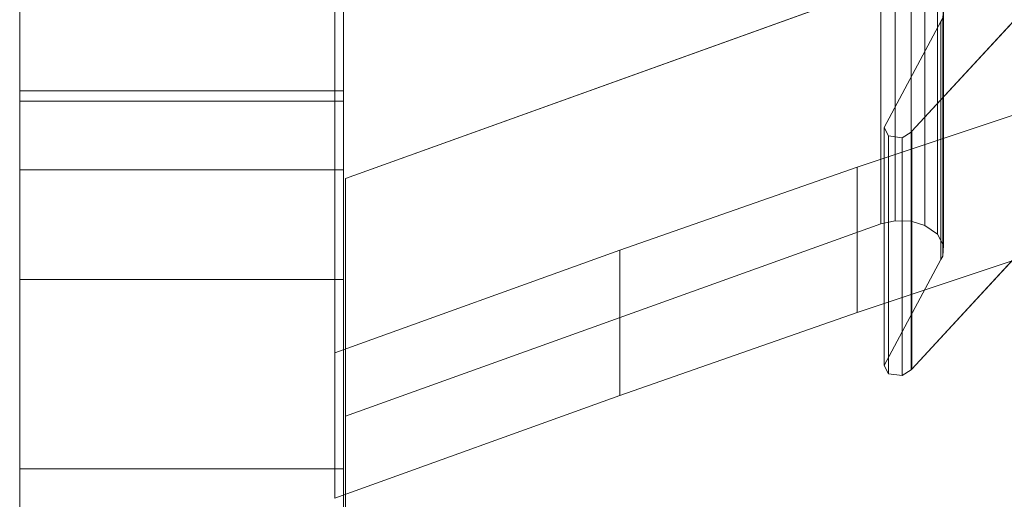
# Model space of a CAD drawing. Header units: millimetres. Extents: x -211 to 218, y -248 to 286.
# Tile 83 of 214: x -200 to -181, y 143 to 152. Entities that reach past the tile are written whole.
import ezdxf

# ---------------------------------------------------------------- set-up
doc = ezdxf.new("R2010")
doc.units = ezdxf.units.MM
doc.header["$LTSCALE"] = 25.4
doc.layers.add('None', color=7, linetype='Continuous', lineweight=9)

msp = doc.modelspace()

# ---------------------------------------------------------------- linework, layer by layer
at = {"layer": 'None', "color": 7, "linetype": 'Continuous', "lineweight": 9}
for points, invisible_edges in [([(-99.325, 140.41, -25.001), (-181.304, 284.524, -413.653), (-184.197, 284.056, -413.215)], 9), ([(-104.343, 137.897, -21.111), (-101.696, 138.783, -21.341), (-184.197, 284.056, -413.215), (-186.494, 283.288, -413.016)], 10), ([(-184.197, 284.056, -413.215), (-101.543, 138.834, -21.355), (-99.325, 140.41, -25.001)], 11), ([(-101.696, 138.783, -21.341), (-101.543, 138.834, -21.355), (-184.197, 284.056, -413.215)], 10), ([(-106.613, 136.705, -21.075), (-104.343, 137.897, -21.111), (-186.998, 283.119, -412.972), (-188.943, 282.097, -412.941)], 10), ([(-186.494, 283.288, -413.016), (-186.998, 283.119, -412.972), (-104.343, 137.897, -21.111)], 10), ([(-188.943, 282.097, -412.941), (-189.621, 281.741, -412.93), (-106.966, 136.519, -21.069), (-106.613, 136.705, -21.075)], 10), ([(-108.784, 135.152, -21.192), (-106.966, 136.519, -21.069), (-189.621, 281.741, -412.93), (-191.191, 280.561, -413.036)], 10), ([(-191.191, 280.561, -413.036), (-191.986, 279.963, -413.09), (-109.332, 134.741, -21.229), (-108.784, 135.152, -21.192)], 10), ([(-110.719, 133.294, -21.473), (-109.332, 134.741, -21.229), (-191.986, 279.963, -413.09), (-193.196, 278.701, -413.302)], 10), ([(-193.196, 278.701, -413.302), (-194.022, 277.84, -413.447), (-111.367, 132.617, -21.586), (-110.719, 133.294, -21.473)], 10), ([(-112.372, 131.149, -21.919), (-111.367, 132.617, -21.586), (-194.022, 277.84, -413.447), (-194.913, 276.537, -413.742)], 10), ([(-194.913, 276.537, -413.742), (-195.667, 275.435, -413.991), (-113.012, 130.213, -22.131), (-112.372, 131.149, -21.919)], 10), ([(-113.689, 128.744, -22.532), (-113.138, 129.94, -22.205), (-195.667, 275.435, -413.991), (-196.283, 274.098, -414.357)], 10), ([(-113.138, 129.94, -22.205), (-113.012, 130.213, -22.131), (-195.667, 275.435, -413.991)], 10), ([(-196.283, 274.098, -414.357), (-196.87, 272.823, -414.705), (-114.215, 127.601, -22.845), (-113.689, 128.744, -22.532)], 10), ([(-114.608, 126.12, -23.311), (-114.215, 127.601, -22.845), (-196.87, 272.823, -414.705), (-197.24, 271.427, -415.145)], 10), ([(-114.941, 124.861, -23.707), (-114.608, 126.12, -23.311), (-197.24, 271.427, -415.145), (-197.449, 270.639, -415.393)], 10), ([(-197.449, 270.639, -415.393), (-197.596, 270.083, -415.568), (-114.941, 124.861, -23.707)], 10), ([(-115.064, 123.339, -24.245), (-114.941, 124.861, -23.707), (-197.596, 270.083, -415.568), (-197.717, 268.59, -416.096)], 10), ([(-197.717, 268.59, -416.096), (-197.822, 267.297, -416.553), (-115.167, 122.075, -24.692), (-115.064, 123.339, -24.245)], 10), ([(-115.078, 121.204, -25.034), (-115.167, 122.075, -24.692), (-197.822, 267.297, -416.553), (-197.656, 265.679, -417.187)], 10), ([(-197.656, 265.679, -417.187), (-197.541, 264.551, -417.63), (-114.886, 119.329, -25.769), (-115.005, 120.489, -25.314)], 10), ([(-115.005, 120.489, -25.314), (-115.078, 121.204, -25.034), (-197.656, 265.679, -417.187)], 10), ([(-114.396, 117.679, -26.484), (-114.886, 119.329, -25.769), (-197.541, 264.551, -417.63), (-197.175, 263.318, -418.164)], 10), ([(-197.175, 263.318, -418.164), (-197.024, 262.812, -418.383), (-114.396, 117.679, -26.484)], 10), ([(-197.024, 262.812, -418.383), (-196.762, 261.927, -418.766), (-114.107, 116.705, -26.906), (-114.396, 117.679, -26.484)], 10), ([(-196.762, 261.927, -418.766), (-112.989, 114.546, -27.942), (-113.241, 115.033, -27.708)], 9), ([(-112.989, 114.546, -27.942), (-196.762, 261.927, -418.766), (-195.824, 260.117, -419.635)], 9), ([(-113.241, 115.033, -27.708), (-114.107, 116.705, -26.906), (-196.762, 261.927, -418.766)], 10), ([(-195.824, 260.117, -419.635), (-195.508, 259.506, -419.928), (-112.853, 114.284, -28.067), (-112.989, 114.546, -27.942)], 10), ([(-111.581, 112.669, -28.934), (-112.853, 114.284, -28.067), (-195.508, 259.506, -419.928), (-194.102, 257.722, -420.886)], 10), ([(-111.163, 112.14, -29.218), (-111.581, 112.669, -28.934), (-194.102, 257.722, -420.886), (-193.973, 257.558, -420.974)], 10), ([(-193.973, 257.558, -420.974), (-193.818, 257.362, -421.079), (-111.163, 112.14, -29.218)], 10), ([(-109.493, 110.688, -30.109), (-111.163, 112.14, -29.218), (-193.818, 257.362, -421.079), (-191.94, 255.73, -422.08)], 10), ([(-191.94, 255.73, -422.08), (-191.743, 255.558, -422.185), (-109.088, 110.336, -30.324), (-109.493, 110.688, -30.109)], 10), ([(-191.743, 255.558, -422.185), (-189.449, 254.212, -423.168), (-107.081, 109.158, -31.184), (-107.879, 109.626, -30.843)], 10), ([(-107.879, 109.626, -30.843), (-109.088, 110.336, -30.324), (-191.743, 255.558, -422.185)], 10), ([(-189.449, 254.212, -423.168), (-189.346, 254.151, -423.212), (-106.691, 108.929, -31.352), (-107.081, 109.158, -31.184)], 10), ([(-104.458, 108.111, -32.126), (-106.691, 108.929, -31.352), (-189.346, 254.151, -423.212), (-187.808, 253.588, -423.745)], 10), ([(-187.808, 253.588, -423.745), (-186.748, 253.2, -424.112), (-104.458, 108.111, -32.126)], 10), ([(-186.748, 253.2, -424.112), (-186.7, 253.183, -424.129), (-104.045, 107.96, -32.269), (-104.458, 108.111, -32.126)], 10), ([(-186.7, 253.183, -424.129), (-183.885, 252.683, -424.908), (-101.23, 107.46, -33.048), (-101.728, 107.549, -32.91)], 10), ([(-101.728, 107.549, -32.91), (-104.045, 107.96, -32.269), (-186.7, 253.183, -424.129)], 10), ([(-183.885, 252.683, -424.908), (-181.145, 252.667, -425.492), (-99.325, 109.278, -38.299)], 10), ([(-99.325, 109.278, -38.299), (-101.23, 107.46, -33.048), (-183.885, 252.683, -424.908)], 11), ([(-193.796, 152.055, 63.815), (-171.45, 178.365, 50.603), (-180.621, 147.626, 66.039), (-184.123, 146.455, 66.628)], 11), ([(-183.591, 172.589, 60.218), (-193.637, 161.887, 65.592), (-180.621, 150.319, 71.401), (-176.997, 151.452, 70.832)], 11), ([(-176.997, 151.452, 70.832), (-183.343, 172.544, 60.241), (-183.591, 172.589, 60.218)], 9), ([(-183.18, 172.682, 60.171), (-183.343, 172.544, 60.241), (-176.997, 151.452, 70.832), (-172.234, 152.877, 70.116)], 10), ([(-199.637, 151.44, 43.581), (-199.637, 169.368, 55.212), (-199.637, 169.67, 54.747), (-199.637, 166.963, 49.556)], 11), ([(-193.637, 166.963, 49.556), (-193.637, 169.67, 54.747), (-193.637, 169.368, 55.212), (-193.637, 151.44, 43.581)], 14), ([(-199.637, 169.368, 55.212), (-199.637, 151.44, 43.581), (-199.637, 147.115, 50.247), (-199.637, 165.043, 61.878)], 15), ([(-193.637, 165.043, 61.878), (-193.637, 147.115, 50.247), (-193.637, 151.44, 43.581), (-193.637, 169.368, 55.212)], 15), ([(-199.637, 166.963, 49.556), (-199.637, 159.317, 38.218), (-199.637, 156.811, 35.302), (-199.637, 151.44, 43.581)], 12), ([(-193.637, 151.44, 43.581), (-193.637, 156.811, 35.302), (-193.637, 159.317, 38.218), (-193.637, 166.963, 49.556)], 9), ([(-199.637, 165.043, 61.878), (-199.637, 147.115, 50.247), (-199.637, 154.032, 55.146)], 11), ([(-193.637, 154.032, 55.146), (-193.637, 147.115, 50.247), (-193.637, 165.043, 61.878)], 11), ([(-199.637, 164.406, 90.954), (-199.637, 164.222, 90.659), (-199.637, 150.718, 88.072), (-199.637, 162.205, 95.525)], 14), ([(-193.637, 162.205, 95.525), (-193.637, 150.718, 88.072), (-193.637, 164.222, 90.659), (-193.637, 164.406, 90.954)], 11), ([(-199.637, 150.718, 88.072), (-199.637, 164.222, 90.659), (-199.637, 164.091, 90.336)], 9), ([(-193.637, 164.091, 90.336), (-193.637, 164.222, 90.659), (-193.637, 150.718, 88.072)], 10), ([(-199.637, 150.718, 88.072), (-199.637, 164.091, 90.336), (-199.637, 164.018, 89.995)], 9), ([(-199.637, 150.373, 86.781), (-199.637, 150.718, 88.072), (-199.637, 164.018, 89.995), (-199.637, 164.014, 89.889)], 10), ([(-199.637, 164.014, 89.889), (-199.637, 151.949, 82.061), (-199.637, 149.888, 85.237), (-199.637, 150.373, 86.781)], 11), ([(-193.637, 164.018, 89.995), (-193.637, 164.091, 90.336), (-193.637, 150.718, 88.072)], 10), ([(-193.637, 164.014, 89.889), (-193.637, 164.018, 89.995), (-193.637, 150.718, 88.072), (-193.637, 150.373, 86.781)], 10), ([(-193.637, 150.373, 86.781), (-193.637, 149.888, 85.237), (-193.637, 151.949, 82.061), (-193.637, 164.014, 89.889)], 14), ([(-199.637, 162.205, 95.525), (-199.637, 150.718, 88.072), (-199.637, 152.166, 93.477)], 9), ([(-193.637, 152.166, 93.477), (-193.637, 150.718, 88.072), (-193.637, 162.205, 95.525)], 10), ([(-193.637, 161.887, 65.592), (-193.796, 154.747, 69.177), (-193.796, 145.708, 73.717), (-188.519, 147.611, 72.761)], 9), ([(-188.519, 147.611, 72.761), (-184.123, 149.147, 71.99), (-193.637, 161.887, 65.592)], 10), ([(-184.123, 149.147, 71.99), (-180.621, 150.319, 71.401), (-193.637, 161.887, 65.592)], 10), ([(-199.637, 140.399, 35.432), (-199.637, 156.811, 35.302), (-199.637, 150.566, 28.034)], 9), ([(-199.637, 140.399, 35.432), (-199.637, 139.83, 36.049), (-199.637, 151.44, 43.581), (-199.637, 156.811, 35.302)], 14), ([(-193.637, 156.811, 35.302), (-193.637, 150.566, 28.034), (-199.637, 150.566, 28.034), (-199.637, 156.811, 35.302)], 8), ([(-193.637, 150.566, 28.034), (-193.637, 156.811, 35.302), (-193.637, 140.399, 35.432)], 10), ([(-193.637, 156.811, 35.302), (-193.637, 151.44, 43.581), (-193.637, 139.83, 36.049), (-193.637, 140.399, 35.432)], 11), ([(-199.637, 144.669, 54.017), (-199.637, 156.696, 61.82), (-199.637, 151.855, 58.501)], 11), ([(-199.637, 152.163, 58.665), (-199.637, 151.855, 58.501), (-199.637, 156.696, 61.82)], 10), ([(-199.637, 156.696, 61.82), (-199.637, 144.669, 54.017), (-199.637, 142.398, 57.517), (-199.637, 152.375, 63.99)], 7), ([(-193.637, 156.696, 61.82), (-193.637, 151.855, 58.501), (-193.637, 152.163, 58.665)], 9), ([(-193.637, 151.855, 58.501), (-193.637, 156.696, 61.82), (-193.637, 144.669, 54.017)], 11), ([(-193.637, 152.375, 63.99), (-193.637, 142.398, 57.517), (-193.637, 144.669, 54.017), (-193.637, 156.696, 61.82)], 7), ([(-199.637, 154.71, 69.196), (-199.637, 152.152, 64.102), (-199.637, 139.153, 62.519), (-199.637, 139.191, 62.568)], 10), ([(-199.637, 139.191, 62.568), (-199.637, 152.313, 81.5), (-199.637, 154.71, 69.196)], 11), ([(-193.637, 152.152, 64.102), (-193.637, 154.71, 69.196), (-193.637, 147.066, 77.102), (-193.637, 143.559, 69.793)], 10), ([(-193.637, 154.71, 69.196), (-193.637, 152.313, 81.5), (-193.637, 147.536, 78.401), (-193.637, 147.066, 77.102)], 11), ([(-199.637, 153.724, 54.982), (-199.637, 154.032, 55.146), (-199.637, 147.115, 50.247)], 10), ([(-193.637, 147.115, 50.247), (-193.637, 154.032, 55.146), (-193.637, 153.724, 54.982)], 9), ([(-179.323, 153.916, 20.771), (-183.107, 149.818, 25.216), (-165.992, 133.474, 42.943), (-165.992, 149.694, 25.351)], 10), ([(-199.637, 147.115, 50.247), (-199.637, 153.392, 54.874), (-199.637, 153.724, 54.982)], 9), ([(-193.637, 153.724, 54.982), (-193.637, 153.392, 54.874), (-193.637, 147.115, 50.247)], 10), ([(-199.637, 153.047, 54.826), (-199.637, 153.392, 54.874), (-199.637, 147.115, 50.247)], 10), ([(-193.637, 147.115, 50.247), (-193.637, 153.392, 54.874), (-193.637, 153.047, 54.826)], 9), ([(-199.637, 147.115, 50.247), (-199.637, 152.699, 54.838), (-199.637, 153.047, 54.826)], 9), ([(-193.637, 153.047, 54.826), (-193.637, 152.699, 54.838), (-193.637, 147.115, 50.247)], 10), ([(-199.637, 152.358, 54.911), (-199.637, 152.699, 54.838), (-199.637, 147.115, 50.247)], 10), ([(-193.637, 147.115, 50.247), (-193.637, 152.699, 54.838), (-193.637, 152.358, 54.911)], 9), ([(-183.683, 152.511, 22.295), (-193.601, 148.942, 26.165), (-183.62, 149.885, 25.144), (-182.568, 151.85, 23.012)], 10), ([(-183.683, 152.511, 22.295), (-182.568, 151.85, 23.012), (-182.535, 151.913, 22.943)], 9), ([(-199.637, 152.152, 64.102), (-199.637, 152.375, 63.99), (-199.637, 142.398, 57.517), (-199.637, 139.153, 62.519)], 14), ([(-199.637, 147.115, 50.247), (-199.637, 152.035, 55.042), (-199.637, 152.358, 54.911)], 9), ([(-193.637, 139.153, 62.519), (-193.637, 142.398, 57.517), (-193.637, 152.375, 63.99), (-193.637, 152.152, 64.102)], 11), ([(-193.637, 152.358, 54.911), (-193.637, 152.035, 55.042), (-193.637, 147.115, 50.247)], 10), ([(-199.637, 152.313, 81.5), (-199.637, 139.191, 62.568), (-199.637, 143.559, 69.793)], 9), ([(-199.637, 143.559, 69.793), (-199.637, 147.066, 77.102), (-199.637, 152.313, 81.5)], 10), ([(-199.637, 147.066, 77.102), (-199.637, 147.536, 78.401), (-199.637, 152.313, 81.5)], 10), ([(-199.637, 147.913, 79.442), (-199.637, 151.949, 82.061), (-199.637, 152.313, 81.5), (-199.637, 147.536, 78.401)], 7), ([(-193.637, 150.718, 88.072), (-193.637, 152.166, 93.477), (-199.637, 152.166, 93.477), (-199.637, 150.718, 88.072)], 8), ([(-193.637, 151.855, 58.501), (-199.637, 151.855, 58.501), (-199.637, 152.163, 58.665), (-193.637, 152.163, 58.665)], 5), ([(-193.637, 147.536, 78.401), (-193.637, 152.313, 81.5), (-193.637, 151.949, 82.061), (-193.637, 147.913, 79.442)], 7), ([(-193.637, 143.559, 69.793), (-193.637, 139.191, 62.568), (-193.637, 152.152, 64.102)], 10), ([(-193.637, 139.191, 62.568), (-193.637, 139.153, 62.519), (-193.637, 152.152, 64.102)], 10), ([(-199.637, 151.739, 55.227), (-199.637, 152.035, 55.042), (-199.637, 147.115, 50.247)], 10), ([(-193.637, 152.035, 55.042), (-199.637, 152.035, 55.042), (-199.637, 151.739, 55.227), (-193.637, 151.739, 55.227)], 5), ([(-193.796, 152.055, 63.815), (-184.123, 146.455, 66.628), (-188.519, 144.918, 67.399)], 9), ([(-188.519, 144.918, 67.399), (-193.796, 143.015, 68.355), (-193.796, 152.055, 63.815)], 8), ([(-193.637, 147.115, 50.247), (-193.637, 152.035, 55.042), (-193.637, 151.739, 55.227)], 9), ([(-199.637, 151.949, 82.061), (-199.637, 147.913, 79.442), (-199.637, 149.102, 82.73)], 9), ([(-199.637, 149.102, 82.73), (-199.637, 149.888, 85.237), (-199.637, 151.949, 82.061)], 10), ([(-199.637, 151.855, 58.501), (-199.637, 151.58, 58.287), (-199.637, 144.669, 54.017)], 10), ([(-193.637, 151.58, 58.287), (-199.637, 151.58, 58.287), (-199.637, 151.855, 58.501), (-193.637, 151.855, 58.501)], 5), ([(-193.637, 151.949, 82.061), (-193.637, 149.888, 85.237), (-193.637, 149.102, 82.73)], 9), ([(-193.637, 149.102, 82.73), (-193.637, 147.913, 79.442), (-193.637, 151.949, 82.061)], 10), ([(-193.637, 144.669, 54.017), (-193.637, 151.58, 58.287), (-193.637, 151.855, 58.501)], 9), ([(-199.637, 147.115, 50.247), (-199.637, 146.177, 51.693), (-199.637, 151.691, 55.27), (-199.637, 151.739, 55.227)], 11), ([(-193.637, 151.691, 55.27), (-193.637, 151.739, 55.227), (-199.637, 151.739, 55.227), (-199.637, 151.691, 55.27)], 10), ([(-199.637, 151.48, 55.46), (-199.637, 151.691, 55.27), (-199.637, 146.177, 51.693)], 10), ([(-199.637, 151.691, 55.27), (-199.637, 151.48, 55.46), (-193.637, 151.48, 55.46), (-193.637, 151.691, 55.27)], 10), ([(-193.637, 151.739, 55.227), (-193.637, 151.691, 55.27), (-193.637, 146.177, 51.693), (-193.637, 147.115, 50.247)], 14), ([(-193.637, 146.177, 51.693), (-193.637, 151.691, 55.27), (-193.637, 151.48, 55.46)], 9), ([(-199.637, 151.58, 58.287), (-199.637, 151.347, 58.028), (-199.637, 144.669, 54.017)], 10), ([(-193.637, 151.347, 58.028), (-199.637, 151.347, 58.028), (-199.637, 151.58, 58.287), (-193.637, 151.58, 58.287)], 5), ([(-199.637, 151.266, 55.735), (-199.637, 151.48, 55.46), (-199.637, 146.177, 51.693), (-199.637, 145.526, 52.697)], 14), ([(-193.637, 151.48, 55.46), (-199.637, 151.48, 55.46), (-199.637, 151.266, 55.735), (-193.637, 151.266, 55.735)], 5), ([(-199.637, 151.44, 43.581), (-199.637, 143.242, 41.295), (-199.637, 143.475, 41.554)], 9), ([(-199.637, 143.475, 41.554), (-199.637, 143.66, 41.85), (-199.637, 151.44, 43.581)], 10), ([(-199.637, 151.44, 43.581), (-199.637, 139.83, 36.049), (-199.637, 142.967, 41.081), (-199.637, 143.242, 41.295)], 11), ([(-199.637, 147.115, 50.247), (-199.637, 151.44, 43.581), (-199.637, 143.72, 43.539), (-199.637, 143.556, 43.847)], 11), ([(-199.637, 151.44, 43.581), (-199.637, 143.791, 42.173), (-199.637, 143.864, 42.514)], 9), ([(-199.637, 151.44, 43.581), (-199.637, 143.876, 42.862), (-199.637, 143.828, 43.207)], 9), ([(-199.637, 143.66, 41.85), (-199.637, 143.791, 42.173), (-199.637, 151.44, 43.581)], 10), ([(-199.637, 143.828, 43.207), (-199.637, 143.72, 43.539), (-199.637, 151.44, 43.581)], 10), ([(-199.637, 143.864, 42.514), (-199.637, 143.876, 42.862), (-199.637, 151.44, 43.581)], 10), ([(-193.637, 144.669, 54.017), (-193.637, 151.347, 58.028), (-193.637, 151.58, 58.287)], 9), ([(-193.637, 145.526, 52.697), (-193.637, 146.177, 51.693), (-193.637, 151.48, 55.46), (-193.637, 151.266, 55.735)], 11), ([(-193.637, 151.44, 43.581), (-193.637, 143.66, 41.85), (-193.637, 143.475, 41.554)], 9), ([(-193.637, 151.44, 43.581), (-193.637, 143.791, 42.173), (-193.637, 143.66, 41.85)], 9), ([(-193.637, 143.475, 41.554), (-193.637, 143.242, 41.295), (-193.637, 151.44, 43.581)], 10), ([(-193.637, 143.242, 41.295), (-193.637, 142.967, 41.081), (-193.637, 139.83, 36.049), (-193.637, 151.44, 43.581)], 14), ([(-193.637, 151.44, 43.581), (-193.637, 143.876, 42.862), (-193.637, 143.864, 42.514)], 9), ([(-193.637, 151.44, 43.581), (-193.637, 143.72, 43.539), (-193.637, 143.828, 43.207)], 9), ([(-193.637, 143.864, 42.514), (-193.637, 143.791, 42.173), (-193.637, 151.44, 43.581)], 10), ([(-193.637, 143.556, 43.847), (-193.637, 143.72, 43.539), (-193.637, 151.44, 43.581), (-193.637, 147.115, 50.247)], 14), ([(-193.637, 143.828, 43.207), (-193.637, 143.876, 42.862), (-193.637, 151.44, 43.581)], 10), ([(-199.637, 144.669, 54.017), (-199.637, 151.347, 58.028), (-199.637, 151.162, 57.732)], 9), ([(-193.637, 151.162, 57.732), (-199.637, 151.162, 57.732), (-199.637, 151.347, 58.028), (-193.637, 151.347, 58.028)], 5), ([(-199.637, 145.526, 52.697), (-199.637, 151.102, 56.043), (-199.637, 151.266, 55.735)], 9), ([(-193.637, 151.266, 55.735), (-199.637, 151.266, 55.735), (-199.637, 151.102, 56.043), (-193.637, 151.102, 56.043)], 5), ([(-193.637, 151.162, 57.732), (-193.637, 151.347, 58.028), (-193.637, 144.669, 54.017)], 10), ([(-193.637, 151.266, 55.735), (-193.637, 151.102, 56.043), (-193.637, 145.526, 52.697)], 10), ([(-199.637, 151.162, 57.732), (-199.637, 151.031, 57.409), (-199.637, 144.669, 54.017)], 10), ([(-193.637, 151.031, 57.409), (-199.637, 151.031, 57.409), (-199.637, 151.162, 57.732), (-193.637, 151.162, 57.732)], 5), ([(-199.637, 145.526, 52.697), (-199.637, 151.029, 56.268), (-199.637, 151.102, 56.043)], 9), ([(-193.637, 151.029, 56.268), (-193.637, 151.102, 56.043), (-199.637, 151.102, 56.043), (-199.637, 151.029, 56.268)], 10), ([(-193.637, 144.669, 54.017), (-193.637, 151.031, 57.409), (-193.637, 151.162, 57.732)], 9), ([(-193.637, 151.102, 56.043), (-193.637, 151.029, 56.268), (-193.637, 145.526, 52.697)], 10), ([(-199.637, 151.031, 57.409), (-199.637, 150.958, 57.068), (-199.637, 144.669, 54.017)], 10), ([(-193.637, 150.958, 57.068), (-199.637, 150.958, 57.068), (-199.637, 151.031, 57.409), (-193.637, 151.031, 57.409)], 5), ([(-199.637, 150.994, 56.374), (-199.637, 151.029, 56.268), (-199.637, 145.526, 52.697), (-199.637, 144.669, 54.017)], 14), ([(-199.637, 151.029, 56.268), (-199.637, 150.994, 56.374), (-193.637, 150.994, 56.374), (-193.637, 151.029, 56.268)], 10), ([(-199.637, 144.669, 54.017), (-199.637, 150.946, 56.72), (-199.637, 150.994, 56.374)], 9), ([(-193.637, 150.994, 56.374), (-199.637, 150.994, 56.374), (-199.637, 150.946, 56.72), (-193.637, 150.946, 56.72)], 5), ([(-199.637, 150.958, 57.068), (-199.637, 150.946, 56.72), (-199.637, 144.669, 54.017)], 10), ([(-193.637, 150.946, 56.72), (-199.637, 150.946, 56.72), (-199.637, 150.958, 57.068), (-193.637, 150.958, 57.068)], 5), ([(-193.637, 144.669, 54.017), (-193.637, 150.958, 57.068), (-193.637, 151.031, 57.409)], 9), ([(-193.637, 144.669, 54.017), (-193.637, 145.526, 52.697), (-193.637, 151.029, 56.268), (-193.637, 150.994, 56.374)], 11), ([(-193.637, 150.994, 56.374), (-193.637, 150.946, 56.72), (-193.637, 144.669, 54.017)], 10), ([(-193.637, 144.669, 54.017), (-193.637, 150.946, 56.72), (-193.637, 150.958, 57.068)], 9), ([(-199.637, 150.718, 88.072), (-199.637, 150.373, 86.781), (-193.637, 150.373, 86.781), (-193.637, 150.718, 88.072)], 8), ([(-199.637, 136.208, 31.568), (-199.637, 140.399, 35.432), (-199.637, 150.566, 28.034), (-199.637, 140.823, 19.253)], 10), ([(-193.637, 140.823, 19.253), (-193.637, 150.566, 28.034), (-193.637, 140.399, 35.432), (-193.637, 136.208, 31.568)], 10), ([(-193.637, 149.888, 85.237), (-193.637, 150.373, 86.781), (-199.637, 150.373, 86.781), (-199.637, 149.888, 85.237)], 8), ([(-199.637, 149.888, 85.237), (-199.637, 149.102, 82.73), (-193.637, 149.102, 82.73), (-193.637, 149.888, 85.237)], 8), ([(-193.601, 148.942, 26.165), (-183.539, 149.73, 25.311), (-183.62, 149.885, 25.144)], 9), ([(-183.119, 149.801, 25.234), (-183.289, 149.696, 25.348), (-166.259, 133.428, 42.992), (-165.992, 133.474, 42.943)], 10), ([(-183.107, 149.818, 25.216), (-183.119, 149.801, 25.234), (-165.992, 133.474, 42.943)], 10), ([(-183.289, 149.696, 25.348), (-183.539, 149.73, 25.311), (-193.601, 148.942, 26.165), (-166.259, 133.428, 42.992)], 14), ([(-165.992, 145.282, 21.284), (-183.107, 145.407, 21.148), (-179.323, 149.505, 16.704)], 9), ([(-193.637, 147.913, 79.442), (-193.637, 149.102, 82.73), (-199.637, 149.102, 82.73), (-199.637, 147.913, 79.442)], 8), ([(-193.601, 148.942, 26.165), (-176.789, 131.435, 45.154), (-172.05, 132.344, 44.168)], 9), ([(-193.601, 148.942, 26.165), (-193.601, 140.372, 35.461), (-180.413, 130.717, 45.933), (-176.789, 131.435, 45.154)], 10), ([(-172.05, 132.344, 44.168), (-166.259, 133.426, 42.995), (-166.259, 133.428, 42.992), (-193.601, 148.942, 26.165)], 12), ([(-182.535, 147.502, 18.876), (-183.683, 148.099, 18.228), (-183.415, 148.157, 18.165), (-183.122, 148.147, 18.177)], 9), ([(-183.122, 148.147, 18.177), (-182.867, 148.071, 18.259), (-182.63, 147.907, 18.437), (-182.522, 147.697, 18.665)], 8), ([(-182.522, 147.697, 18.665), (-182.535, 147.502, 18.876), (-183.122, 148.147, 18.177)], 10), ([(-182.568, 147.439, 18.945), (-183.62, 145.473, 21.076), (-193.601, 144.531, 22.098), (-183.683, 148.099, 18.228)], 10), ([(-182.535, 147.502, 18.876), (-182.568, 147.439, 18.945), (-183.683, 148.099, 18.228)], 10), ([(-199.637, 147.913, 79.442), (-199.637, 147.536, 78.401), (-193.637, 147.536, 78.401), (-193.637, 147.913, 79.442)], 10), ([(-199.637, 147.536, 78.401), (-199.637, 147.066, 77.102), (-193.637, 147.066, 77.102), (-193.637, 147.536, 78.401)], 8), ([(-199.637, 147.115, 50.247), (-199.637, 142.464, 44.671), (-199.637, 142.123, 44.743)], 9), ([(-199.637, 147.115, 50.247), (-199.637, 143.083, 44.355), (-199.637, 142.787, 44.54)], 9), ([(-199.637, 142.787, 44.54), (-199.637, 142.464, 44.671), (-199.637, 147.115, 50.247)], 10), ([(-199.637, 143.556, 43.847), (-199.637, 143.342, 44.122), (-199.637, 147.115, 50.247)], 10), ([(-199.637, 143.342, 44.122), (-199.637, 143.083, 44.355), (-199.637, 147.115, 50.247)], 10), ([(-199.637, 147.115, 50.247), (-199.637, 141.43, 44.707), (-199.637, 141.098, 44.6)], 9), ([(-199.637, 147.115, 50.247), (-199.637, 141.775, 44.756), (-199.637, 141.43, 44.707)], 9), ([(-199.637, 141.098, 44.6), (-199.637, 140.79, 44.436), (-199.637, 134.496, 41.833), (-199.637, 147.115, 50.247)], 14), ([(-199.637, 128.268, 38.019), (-199.637, 147.115, 50.247), (-199.637, 134.496, 41.833)], 11), ([(-199.637, 142.123, 44.743), (-199.637, 141.775, 44.756), (-199.637, 147.115, 50.247)], 10), ([(-199.637, 147.115, 50.247), (-199.637, 128.268, 38.019), (-199.637, 127.33, 39.465), (-199.637, 146.177, 51.693)], 15), ([(-193.637, 147.115, 50.247), (-193.637, 134.496, 41.833), (-193.637, 140.79, 44.436), (-193.637, 141.098, 44.6)], 11), ([(-193.637, 141.098, 44.6), (-193.637, 141.43, 44.707), (-193.637, 147.115, 50.247)], 10), ([(-193.637, 141.43, 44.707), (-193.637, 141.775, 44.756), (-193.637, 147.115, 50.247)], 10), ([(-193.637, 141.775, 44.756), (-193.637, 142.123, 44.743), (-193.637, 147.115, 50.247)], 10), ([(-193.637, 147.115, 50.247), (-193.637, 143.342, 44.122), (-193.637, 143.556, 43.847)], 9), ([(-193.637, 147.115, 50.247), (-193.637, 142.464, 44.671), (-193.637, 142.787, 44.54)], 9), ([(-193.637, 147.115, 50.247), (-193.637, 143.083, 44.355), (-193.637, 143.342, 44.122)], 9), ([(-193.637, 142.123, 44.743), (-193.637, 142.464, 44.671), (-193.637, 147.115, 50.247)], 10), ([(-193.637, 142.787, 44.54), (-193.637, 143.083, 44.355), (-193.637, 147.115, 50.247)], 10), ([(-193.637, 134.496, 41.833), (-193.637, 147.115, 50.247), (-193.637, 128.268, 38.019)], 11), ([(-193.637, 146.177, 51.693), (-193.637, 127.33, 39.465), (-193.637, 128.268, 38.019), (-193.637, 147.115, 50.247)], 15), ([(-199.637, 146.177, 51.693), (-199.637, 127.33, 39.465), (-199.637, 126.678, 40.469), (-199.637, 145.526, 52.697)], 15), ([(-193.637, 145.526, 52.697), (-193.637, 126.678, 40.469), (-193.637, 127.33, 39.465), (-193.637, 146.177, 51.693)], 15), ([(-199.637, 145.526, 52.697), (-199.637, 126.678, 40.469), (-199.637, 125.822, 41.789), (-199.637, 144.669, 54.017)], 15), ([(-193.637, 144.669, 54.017), (-193.637, 125.822, 41.789), (-193.637, 126.678, 40.469), (-193.637, 145.526, 52.697)], 15), ([(-165.992, 145.282, 21.284), (-193.637, 130.047, 37.808), (-183.289, 145.285, 21.281), (-183.119, 145.39, 21.167)], 11), ([(-183.62, 145.473, 21.076), (-183.539, 145.319, 21.244), (-193.601, 135.961, 31.394), (-193.601, 144.531, 22.098)], 10), ([(-165.992, 145.282, 21.284), (-183.119, 145.39, 21.167), (-183.107, 145.407, 21.148)], 9), ([(-193.637, 130.047, 37.808), (-193.601, 135.961, 31.394), (-183.539, 145.319, 21.244), (-183.289, 145.285, 21.281)], 11), ([(-193.637, 130.047, 37.808), (-165.992, 145.282, 21.284), (-165.992, 129.062, 38.876), (-166.259, 129.017, 38.925)], 9), ([(-199.637, 144.669, 54.017), (-199.637, 125.822, 41.789), (-199.637, 123.551, 45.289), (-199.637, 142.398, 57.517)], 15), ([(-193.637, 142.398, 57.517), (-193.637, 123.551, 45.289), (-193.637, 125.822, 41.789), (-193.637, 144.669, 54.017)], 15), ([(-193.637, 143.876, 42.862), (-199.637, 143.876, 42.862), (-199.637, 143.864, 42.514), (-193.637, 143.864, 42.514)], 5), ([(-193.637, 143.828, 43.207), (-199.637, 143.828, 43.207), (-199.637, 143.876, 42.862), (-193.637, 143.876, 42.862)], 5), ([(-193.637, 143.864, 42.514), (-199.637, 143.864, 42.514), (-199.637, 143.791, 42.173), (-193.637, 143.791, 42.173)], 5), ([(-193.637, 143.72, 43.539), (-199.637, 143.72, 43.539), (-199.637, 143.828, 43.207), (-193.637, 143.828, 43.207)], 5), ([(-193.637, 143.791, 42.173), (-199.637, 143.791, 42.173), (-199.637, 143.66, 41.85), (-193.637, 143.66, 41.85)], 5), ([(-193.637, 143.556, 43.847), (-199.637, 143.556, 43.847), (-199.637, 143.72, 43.539), (-193.637, 143.72, 43.539)], 5), ([(-193.637, 143.66, 41.85), (-199.637, 143.66, 41.85), (-199.637, 143.475, 41.554), (-193.637, 143.475, 41.554)], 5), ([(-193.637, 143.342, 44.122), (-199.637, 143.342, 44.122), (-199.637, 143.556, 43.847), (-193.637, 143.556, 43.847)], 5), ([(-193.637, 143.475, 41.554), (-199.637, 143.475, 41.554), (-199.637, 143.242, 41.295), (-193.637, 143.242, 41.295)], 5), ([(-193.637, 143.083, 44.355), (-199.637, 143.083, 44.355), (-199.637, 143.342, 44.122), (-193.637, 143.342, 44.122)], 5), ([(-193.637, 143.242, 41.295), (-199.637, 143.242, 41.295), (-199.637, 142.967, 41.081), (-193.637, 142.967, 41.081)], 5), ([(-193.637, 142.787, 44.54), (-199.637, 142.787, 44.54), (-199.637, 143.083, 44.355), (-193.637, 143.083, 44.355)], 5)]:
    msp.add_3dface(points, dxfattribs=dict(at, invisible_edges=invisible_edges))
for points in [[(-193.796, 154.747, 69.177), (-193.796, 152.055, 63.815), (-193.796, 143.015, 68.355), (-193.796, 145.708, 73.717)], [(-179.323, 153.916, 20.771), (-179.323, 149.505, 16.704), (-183.107, 145.407, 21.148), (-183.107, 149.818, 25.216)], [(-183.683, 152.511, 22.295), (-183.683, 148.099, 18.228), (-193.601, 144.531, 22.098), (-193.601, 148.942, 26.165)], [(-183.415, 152.568, 22.233), (-183.415, 148.157, 18.165), (-183.683, 148.099, 18.228), (-183.683, 152.511, 22.295)], [(-183.122, 152.558, 22.244), (-183.122, 148.147, 18.177), (-183.415, 148.157, 18.165), (-183.415, 152.568, 22.233)], [(-182.867, 152.483, 22.326), (-182.867, 148.071, 18.259), (-183.122, 148.147, 18.177), (-183.122, 152.558, 22.244)], [(-182.63, 152.318, 22.504), (-182.63, 147.907, 18.437), (-182.867, 148.071, 18.259), (-182.867, 152.483, 22.326)], [(-182.522, 152.108, 22.732), (-182.522, 147.697, 18.665), (-182.63, 147.907, 18.437), (-182.63, 152.318, 22.504)], [(-182.535, 151.913, 22.943), (-182.535, 147.502, 18.876), (-182.522, 147.697, 18.665), (-182.522, 152.108, 22.732)], [(-183.62, 149.885, 25.144), (-183.62, 145.473, 21.076), (-182.568, 147.439, 18.945), (-182.568, 151.85, 23.012)], [(-182.568, 151.85, 23.012), (-182.568, 147.439, 18.945), (-182.535, 147.502, 18.876), (-182.535, 151.913, 22.943)], [(-199.637, 150.566, 28.034), (-193.637, 150.566, 28.034), (-193.637, 140.823, 19.253), (-199.637, 140.823, 19.253)], [(-184.123, 149.147, 71.99), (-184.123, 146.455, 66.628), (-180.621, 147.626, 66.039), (-180.621, 150.319, 71.401)], [(-183.539, 149.73, 25.311), (-183.539, 145.319, 21.244), (-183.62, 145.473, 21.076), (-183.62, 149.885, 25.144)], [(-183.119, 149.801, 25.234), (-183.119, 145.39, 21.167), (-183.289, 145.285, 21.281), (-183.289, 149.696, 25.348)], [(-183.107, 149.818, 25.216), (-183.107, 145.407, 21.148), (-183.119, 145.39, 21.167), (-183.119, 149.801, 25.234)], [(-183.289, 149.696, 25.348), (-183.289, 145.285, 21.281), (-183.539, 145.319, 21.244), (-183.539, 149.73, 25.311)], [(-188.519, 147.611, 72.761), (-188.519, 144.918, 67.399), (-184.123, 146.455, 66.628), (-184.123, 149.147, 71.99)], [(-193.601, 148.942, 26.165), (-193.601, 144.531, 22.098), (-193.601, 135.961, 31.394), (-193.601, 140.372, 35.461)], [(-193.796, 145.708, 73.717), (-193.796, 143.015, 68.355), (-188.519, 144.918, 67.399), (-188.519, 147.611, 72.761)], [(-199.637, 143.559, 69.793), (-193.637, 143.559, 69.793), (-193.637, 147.066, 77.102), (-199.637, 147.066, 77.102)], [(-199.637, 139.191, 62.568), (-193.637, 139.191, 62.568), (-193.637, 143.559, 69.793), (-199.637, 143.559, 69.793)]]:
    msp.add_3dface(points, dxfattribs=at)

doc.saveas('drawing.dxf')
